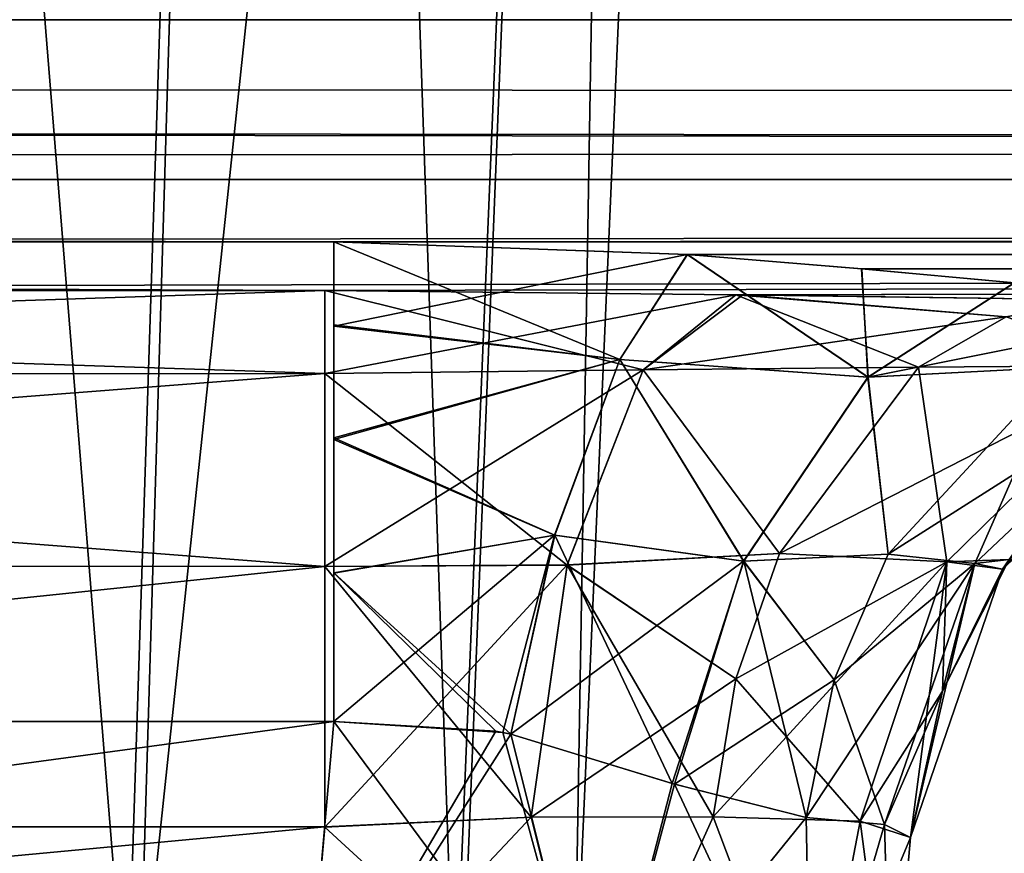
# Model space of a CAD drawing. Header units: millimetres. Extents: x -168 to 168, y -6 to 84.
# Tile 142 of 256: x -39.2 to -38.364, y -2.47 to -1.762. Entities that reach past the tile are written whole.
import ezdxf

# ---------------------------------------------------------------- set-up
doc = ezdxf.new("R2010")
doc.units = ezdxf.units.MM
doc.header["$LTSCALE"] = 65.185185
for name, color, linetype in [('14', 7, 'CONTINUOUS'), ('180', 7, 'CONTINUOUS'), ('181', 7, 'CONTINUOUS'), ('182', 7, 'CONTINUOUS'), ('183', 7, 'CONTINUOUS'), ('184', 7, 'CONTINUOUS'), ('185', 7, 'CONTINUOUS'), ('186', 7, 'CONTINUOUS'), ('187', 7, 'CONTINUOUS'), ('192', 7, 'CONTINUOUS'), ('193', 7, 'CONTINUOUS'), ('194', 7, 'CONTINUOUS'), ('54', 7, 'CONTINUOUS'), ('575', 7, 'CONTINUOUS'), ('576', 7, 'CONTINUOUS'), ('580', 7, 'CONTINUOUS'), ('581', 7, 'CONTINUOUS'), ('6', 7, 'CONTINUOUS'), ('70', 7, 'CONTINUOUS'), ('71', 7, 'CONTINUOUS'), ('72', 7, 'CONTINUOUS'), ('74', 7, 'CONTINUOUS'), ('75', 7, 'CONTINUOUS'), ('76', 7, 'CONTINUOUS'), ('77', 7, 'CONTINUOUS'), ('83', 7, 'CONTINUOUS'), ('84', 7, 'CONTINUOUS'), ('85', 7, 'CONTINUOUS'), ('86', 7, 'CONTINUOUS'), ('87', 7, 'CONTINUOUS')]:
    doc.layers.add(name, color=color, linetype=linetype)

msp = doc.modelspace()

# ---------------------------------------------------------------- linework, layer by layer
at = {"layer": '14', "linetype": 'Continuous'}
for points in [[(-123.83451, -1.52181, -124.83356), (123.83451, -1.76223, -124.75975), (-123.83451, -1.76223, -124.75975), (-123.83451, -1.52181, -124.83356)], [(123.83451, -1.52181, -124.83356), (123.83451, -1.76223, -124.75975), (-123.83451, -1.52181, -124.83356), (123.83451, -1.52181, -124.83356)], [(123.83451, -1.76223, -124.75975), (123.83451, -1.93658, -124.57776), (-123.83451, -1.76223, -124.75975), (123.83451, -1.76223, -124.75975)], [(-38.93318, -1.95076, -124.55041), (-41.06682, -1.95076, -124.55041), (-123.83451, -1.76223, -124.75975), (-38.93318, -1.95076, -124.55041)], [(38.93318, -1.95076, -124.55041), (-123.83451, -1.76223, -124.75975), (41.06682, -1.95076, -124.55041), (38.93318, -1.95076, -124.55041)], [(38.93318, -1.95076, -124.55041), (-38.93318, -1.95076, -124.55041), (-123.83451, -1.76223, -124.75975), (38.93318, -1.95076, -124.55041)], [(123.83451, -1.93658, -124.57776), (41.06682, -1.95076, -124.55041), (-123.83451, -1.76223, -124.75975), (123.83451, -1.93658, -124.57776)], [(-38.93318, -1.95076, -124.55041), (38.93318, -1.95076, -124.55041), (38.63324, -1.96161, -124.52616), (-38.93318, -1.95076, -124.55041)], [(-38.63295, -1.96163, -124.52611), (-38.93318, -1.95076, -124.55041), (38.63324, -1.96161, -124.52616), (-38.63295, -1.96163, -124.52611)], [(38.48515, -1.97357, -124.49444), (-38.63295, -1.96163, -124.52611), (38.63324, -1.96161, -124.52616), (38.48515, -1.97357, -124.49444)], [(-38.48519, -1.97357, -124.49445), (-38.63295, -1.96163, -124.52611), (38.48515, -1.97357, -124.49444), (-38.48519, -1.97357, -124.49445)], [(38.35565, -1.98557, -124.45328), (-38.48519, -1.97357, -124.49445), (38.48515, -1.97357, -124.49444), (38.35565, -1.98557, -124.45328)], [(-38.35539, -1.9856, -124.45318), (-38.48519, -1.97357, -124.49445), (38.35565, -1.98557, -124.45328), (-38.35539, -1.9856, -124.45318)]]:
    msp.add_3dface(points, dxfattribs=at)
at = {"layer": '180', "linetype": 'Continuous'}
for points in [[(-38.9409, -1.99206, -122.18434), (-41.05892, -1.99218, -122.18519), (-41.05894, -2.06274, -122.40711), (-38.9409, -1.99206, -122.18434)], [(-38.9409, -1.99206, -122.18434), (-41.05894, -2.06274, -122.40711), (-38.94092, -2.06266, -122.40661), (-38.9409, -1.99206, -122.18434)], [(-38.94092, -2.06266, -122.40661), (-41.05898, -2.22616, -122.57301), (-38.94096, -2.22642, -122.5727), (-38.94092, -2.06266, -122.40661)], [(-41.05894, -2.06274, -122.40711), (-41.05898, -2.22616, -122.57301), (-38.94092, -2.06266, -122.40661), (-41.05894, -2.06274, -122.40711)], [(-41.05898, -2.22616, -122.57301), (-41.05903, -2.447, -122.64663), (-38.94096, -2.22642, -122.5727), (-41.05898, -2.22616, -122.57301)], [(-38.94096, -2.22642, -122.5727), (-41.05903, -2.447, -122.64663), (-38.94101, -2.44768, -122.64669), (-38.94096, -2.22642, -122.5727)]]:
    msp.add_3dface(points, dxfattribs=at)
at = {"layer": '181', "linetype": 'Continuous'}
for points in [[(-38.59203, -1.99576, -122.23837), (-38.9409, -1.99206, -122.18434), (-38.94092, -2.06266, -122.40661), (-38.59203, -1.99576, -122.23837)], [(-38.59203, -1.99576, -122.23837), (-38.94092, -2.06266, -122.40661), (-38.67052, -2.05934, -122.4442), (-38.59203, -1.99576, -122.23837)], [(-38.58605, -1.99587, -122.24031), (-38.59203, -1.99576, -122.23837), (-38.67052, -2.05934, -122.4442), (-38.58605, -1.99587, -122.24031)], [(-38.36257, -2.0145, -122.48665), (-38.58605, -1.99587, -122.24031), (-38.67052, -2.05934, -122.4442), (-38.36257, -2.0145, -122.48665)], [(-38.28364, -2, -122.39684), (-38.58605, -1.99587, -122.24031), (-38.36257, -2.0145, -122.48665), (-38.28364, -2, -122.39684)], [(-38.43687, -2.05714, -122.57122), (-38.36257, -2.0145, -122.48665), (-38.67052, -2.05934, -122.4442), (-38.43687, -2.05714, -122.57122)], [(-38.94096, -2.22642, -122.5727), (-38.73515, -2.22503, -122.60758), (-38.67052, -2.05934, -122.4442), (-38.94096, -2.22642, -122.5727)], [(-38.94092, -2.06266, -122.40661), (-38.94096, -2.22642, -122.5727), (-38.67052, -2.05934, -122.4442), (-38.94092, -2.06266, -122.40661)], [(-38.73515, -2.22503, -122.60758), (-38.55498, -2.21535, -122.70566), (-38.67052, -2.05934, -122.4442), (-38.73515, -2.22503, -122.60758)], [(-38.55498, -2.21535, -122.70566), (-38.43687, -2.05714, -122.57122), (-38.67052, -2.05934, -122.4442), (-38.55498, -2.21535, -122.70566)], [(-38.59202, -2.32184, -122.74782), (-38.55498, -2.21535, -122.70566), (-38.73515, -2.22503, -122.60758), (-38.59202, -2.32184, -122.74782)], [(-38.94101, -2.44768, -122.64669), (-38.76565, -2.43915, -122.6774), (-38.73515, -2.22503, -122.60758), (-38.94101, -2.44768, -122.64669)], [(-38.94096, -2.22642, -122.5727), (-38.94101, -2.44768, -122.64669), (-38.73515, -2.22503, -122.60758), (-38.94096, -2.22642, -122.5727)], [(-38.76565, -2.43915, -122.6774), (-38.59202, -2.32184, -122.74782), (-38.73515, -2.22503, -122.60758), (-38.76565, -2.43915, -122.6774)], [(-38.61119, -2.43873, -122.76965), (-38.59202, -2.32184, -122.74782), (-38.76565, -2.43915, -122.6774), (-38.61119, -2.43873, -122.76965)]]:
    msp.add_3dface(points, dxfattribs=at)
at = {"layer": '182', "linetype": 'Continuous'}
for points in [[(-38.36257, -2.0145, -122.48665), (-38.43687, -2.05714, -122.57122), (-38.24306, -2.05582, -122.82917), (-38.36257, -2.0145, -122.48665)], [(-38.24306, -2.05582, -122.82917), (-38.55498, -2.21535, -122.70566), (-38.41287, -2.22237, -122.90574), (-38.24306, -2.05582, -122.82917)], [(-38.43687, -2.05714, -122.57122), (-38.55498, -2.21535, -122.70566), (-38.24306, -2.05582, -122.82917), (-38.43687, -2.05714, -122.57122)], [(-38.24306, -2.05582, -122.82917), (-38.41287, -2.22237, -122.90574), (-38.3601, -2.22038, -123.14555), (-38.24306, -2.05582, -122.82917)], [(-38.41287, -2.22237, -122.90574), (-38.61119, -2.43873, -122.76965), (-38.48657, -2.44252, -122.93897), (-38.41287, -2.22237, -122.90574)], [(-38.59202, -2.32184, -122.74782), (-38.61119, -2.43873, -122.76965), (-38.41287, -2.22237, -122.90574), (-38.59202, -2.32184, -122.74782)], [(-38.55498, -2.21535, -122.70566), (-38.59202, -2.32184, -122.74782), (-38.41287, -2.22237, -122.90574), (-38.55498, -2.21535, -122.70566)], [(-38.41287, -2.22237, -122.90574), (-38.48657, -2.44252, -122.93897), (-38.41663, -2.33228, -123.14555), (-38.41287, -2.22237, -122.90574)], [(-38.3601, -2.22038, -123.14555), (-38.41287, -2.22237, -122.90574), (-38.41663, -2.33228, -123.14555), (-38.3601, -2.22038, -123.14555)], [(-38.41663, -2.33228, -123.14555), (-38.48657, -2.44252, -122.93897), (-38.44369, -2.45642, -123.14555), (-38.41663, -2.33228, -123.14555)]]:
    msp.add_3dface(points, dxfattribs=at)
at = {"layer": '183', "linetype": 'Continuous'}
for points in [[(-38.18805, -2.06272, -123.76197), (-38.3601, -2.22038, -123.14555), (-38.36562, -2.22874, -123.76197), (-38.18805, -2.06272, -123.76197)], [(-38.3601, -2.22038, -123.14555), (-38.41663, -2.33228, -123.14555), (-38.36562, -2.22874, -123.76197), (-38.3601, -2.22038, -123.14555)], [(-38.36562, -2.22874, -123.76197), (-38.44369, -2.45642, -123.14555), (-38.44369, -2.45642, -123.76197), (-38.36562, -2.22874, -123.76197)], [(-38.41663, -2.33228, -123.14555), (-38.44369, -2.45642, -123.14555), (-38.36562, -2.22874, -123.76197), (-38.41663, -2.33228, -123.14555)]]:
    msp.add_3dface(points, dxfattribs=at)
at = {"layer": '184', "linetype": 'Continuous'}
for points in [[(-38.31589, -2.05727, -124.20082), (-38.38924, -2.22392, -123.93684), (-38.46256, -2.21579, -124.09819), (-38.31589, -2.05727, -124.20082)], [(-38.21117, -2.05616, -123.99277), (-38.38924, -2.22392, -123.93684), (-38.31589, -2.05727, -124.20082), (-38.21117, -2.05616, -123.99277)], [(-38.21117, -2.05616, -123.99277), (-38.36562, -2.22874, -123.76197), (-38.38924, -2.22392, -123.93684), (-38.21117, -2.05616, -123.99277)], [(-38.18805, -2.06272, -123.76197), (-38.36562, -2.22874, -123.76197), (-38.21117, -2.05616, -123.99277), (-38.18805, -2.06272, -123.76197)], [(-38.46256, -2.21579, -124.09819), (-38.38924, -2.22392, -123.93684), (-38.50849, -2.32247, -124.06605), (-38.46256, -2.21579, -124.09819)], [(-38.38924, -2.22392, -123.93684), (-38.4657, -2.44548, -123.91282), (-38.50849, -2.32247, -124.06605), (-38.38924, -2.22392, -123.93684)], [(-38.38924, -2.22392, -123.93684), (-38.44369, -2.45642, -123.76197), (-38.4657, -2.44548, -123.91282), (-38.38924, -2.22392, -123.93684)], [(-38.36562, -2.22874, -123.76197), (-38.44369, -2.45642, -123.76197), (-38.38924, -2.22392, -123.93684), (-38.36562, -2.22874, -123.76197)], [(-38.50849, -2.32247, -124.06605), (-38.4657, -2.44548, -123.91282), (-38.53217, -2.43953, -124.04948), (-38.50849, -2.32247, -124.06605)]]:
    msp.add_3dface(points, dxfattribs=at)
at = {"layer": '185', "linetype": 'Continuous'}
for points in [[(-38.93318, -1.95076, -124.55041), (-38.63295, -1.96163, -124.52611), (-38.69035, -2.05079, -124.38963), (-38.93318, -1.95076, -124.55041)], [(-38.93318, -1.95076, -124.55041), (-38.69035, -2.05079, -124.38963), (-38.93318, -2.02119, -124.4422), (-38.93318, -1.95076, -124.55041)], [(-38.63295, -1.96163, -124.52611), (-38.47975, -2.06568, -124.3076), (-38.69035, -2.05079, -124.38963), (-38.63295, -1.96163, -124.52611)], [(-38.63295, -1.96163, -124.52611), (-38.48519, -1.97357, -124.49445), (-38.47975, -2.06568, -124.3076), (-38.63295, -1.96163, -124.52611)], [(-38.48519, -1.97357, -124.49445), (-38.35539, -1.9856, -124.45318), (-38.47975, -2.06568, -124.3076), (-38.48519, -1.97357, -124.49445)], [(-38.35539, -1.9856, -124.45318), (-38.31589, -2.05727, -124.20082), (-38.47975, -2.06568, -124.3076), (-38.35539, -1.9856, -124.45318)], [(-38.93318, -2.02119, -124.4422), (-38.69035, -2.05079, -124.38963), (-38.93318, -2.11701, -124.35561), (-38.93318, -2.02119, -124.4422)], [(-38.69035, -2.05079, -124.38963), (-38.74575, -2.19979, -124.28539), (-38.93318, -2.11701, -124.35561), (-38.69035, -2.05079, -124.38963)], [(-38.69035, -2.05079, -124.38963), (-38.58534, -2.22195, -124.20493), (-38.74575, -2.19979, -124.28539), (-38.69035, -2.05079, -124.38963)], [(-38.47975, -2.06568, -124.3076), (-38.58534, -2.22195, -124.20493), (-38.69035, -2.05079, -124.38963), (-38.47975, -2.06568, -124.3076)], [(-38.31589, -2.05727, -124.20082), (-38.46256, -2.21579, -124.09819), (-38.47975, -2.06568, -124.3076), (-38.31589, -2.05727, -124.20082)], [(-38.47975, -2.06568, -124.3076), (-38.46256, -2.21579, -124.09819), (-38.58534, -2.22195, -124.20493), (-38.47975, -2.06568, -124.3076)], [(-38.93318, -2.11701, -124.35561), (-38.74575, -2.19979, -124.28539), (-38.93318, -2.23182, -124.29646), (-38.93318, -2.11701, -124.35561)], [(-38.74575, -2.19979, -124.28539), (-38.78303, -2.36868, -124.24441), (-38.93318, -2.23182, -124.29646), (-38.74575, -2.19979, -124.28539)], [(-38.74575, -2.19979, -124.28539), (-38.64604, -2.4105, -124.17008), (-38.78303, -2.36868, -124.24441), (-38.74575, -2.19979, -124.28539)], [(-38.58534, -2.22195, -124.20493), (-38.64604, -2.4105, -124.17008), (-38.74575, -2.19979, -124.28539), (-38.58534, -2.22195, -124.20493)], [(-38.58534, -2.22195, -124.20493), (-38.53217, -2.43953, -124.04948), (-38.64604, -2.4105, -124.17008), (-38.58534, -2.22195, -124.20493)], [(-38.46256, -2.21579, -124.09819), (-38.50849, -2.32247, -124.06605), (-38.58534, -2.22195, -124.20493), (-38.46256, -2.21579, -124.09819)], [(-38.50849, -2.32247, -124.06605), (-38.53217, -2.43953, -124.04948), (-38.58534, -2.22195, -124.20493), (-38.50849, -2.32247, -124.06605)], [(-38.93318, -2.23182, -124.29646), (-38.78303, -2.36868, -124.24441), (-38.79586, -2.36601, -124.24858), (-38.93318, -2.23182, -124.29646)], [(-38.93318, -2.35794, -124.26868), (-38.93318, -2.23182, -124.29646), (-38.79586, -2.36601, -124.24858), (-38.93318, -2.35794, -124.26868)]]:
    msp.add_3dface(points, dxfattribs=at)
at = {"layer": '186', "linetype": 'Continuous'}
for points in [[(-38.93318, -2.35794, -124.26868), (-38.79586, -2.36601, -124.24858), (-38.95817, -2.64358, -124.24369), (-38.93318, -2.35794, -124.26868)], [(-38.79586, -2.36601, -124.24858), (-38.78303, -2.36868, -124.24441), (-38.95817, -2.64358, -124.24369), (-38.79586, -2.36601, -124.24858)], [(-38.95817, -2.64358, -124.24369), (-38.78303, -2.36868, -124.24441), (-38.7102, -2.65932, -124.17571), (-38.95817, -2.64358, -124.24369)], [(-38.78303, -2.36868, -124.24441), (-38.64604, -2.4105, -124.17008), (-38.7102, -2.65932, -124.17571), (-38.78303, -2.36868, -124.24441)], [(-38.64604, -2.4105, -124.17008), (-38.53217, -2.43953, -124.04948), (-38.7102, -2.65932, -124.17571), (-38.64604, -2.4105, -124.17008)], [(-38.7102, -2.65932, -124.17571), (-38.53217, -2.43953, -124.04948), (-38.52805, -2.65932, -123.99356), (-38.7102, -2.65932, -124.17571)], [(-38.53217, -2.43953, -124.04948), (-38.4657, -2.44548, -123.91282), (-38.52805, -2.65932, -123.99356), (-38.53217, -2.43953, -124.04948)], [(-38.4657, -2.44548, -123.91282), (-38.44369, -2.45642, -123.76197), (-38.52805, -2.65932, -123.99356), (-38.4657, -2.44548, -123.91282)], [(-38.52805, -2.65932, -123.99356), (-38.44369, -2.45642, -123.76197), (-38.46007, -2.64358, -123.7456), (-38.52805, -2.65932, -123.99356)]]:
    msp.add_3dface(points, dxfattribs=at)
at = {"layer": '187', "linetype": 'Continuous'}
for points in [[(-41.06682, -2.35794, -124.26868), (-38.93318, -2.35794, -124.26868), (-41.04183, -2.64358, -124.24369), (-41.06682, -2.35794, -124.26868)], [(-38.93318, -2.35794, -124.26868), (-38.95817, -2.64358, -124.24369), (-41.04183, -2.64358, -124.24369), (-38.93318, -2.35794, -124.26868)]]:
    msp.add_3dface(points, dxfattribs=at)
at = {"layer": '192', "linetype": 'Continuous'}
for points in [[(-38.94101, -2.44768, -122.64669), (-41.05903, -2.447, -122.64663), (-38.95817, -2.64358, -122.66383), (-38.94101, -2.44768, -122.64669)], [(-41.05903, -2.447, -122.64663), (-41.04183, -2.64358, -122.66383), (-38.95817, -2.64358, -122.66383), (-41.05903, -2.447, -122.64663)]]:
    msp.add_3dface(points, dxfattribs=at)
at = {"layer": '193', "linetype": 'Continuous'}
for points in [[(-38.76565, -2.43915, -122.6774), (-38.94101, -2.44768, -122.64669), (-38.7102, -2.65932, -122.73182), (-38.76565, -2.43915, -122.6774)], [(-38.61119, -2.43873, -122.76965), (-38.76565, -2.43915, -122.6774), (-38.7102, -2.65932, -122.73182), (-38.61119, -2.43873, -122.76965)], [(-38.52805, -2.65932, -122.91397), (-38.61119, -2.43873, -122.76965), (-38.7102, -2.65932, -122.73182), (-38.52805, -2.65932, -122.91397)], [(-38.48657, -2.44252, -122.93897), (-38.61119, -2.43873, -122.76965), (-38.52805, -2.65932, -122.91397), (-38.48657, -2.44252, -122.93897)], [(-38.94101, -2.44768, -122.64669), (-38.95817, -2.64358, -122.66383), (-38.7102, -2.65932, -122.73182), (-38.94101, -2.44768, -122.64669)], [(-38.46007, -2.64358, -123.16193), (-38.48657, -2.44252, -122.93897), (-38.52805, -2.65932, -122.91397), (-38.46007, -2.64358, -123.16193)], [(-38.44369, -2.45642, -123.14555), (-38.48657, -2.44252, -122.93897), (-38.46007, -2.64358, -123.16193), (-38.44369, -2.45642, -123.14555)]]:
    msp.add_3dface(points, dxfattribs=at)
at = {"layer": '194', "linetype": 'Continuous'}
for points in [[(-38.46007, -2.64358, -123.7456), (-38.44369, -2.45642, -123.14555), (-38.46007, -2.64358, -123.16193), (-38.46007, -2.64358, -123.7456)], [(-38.44369, -2.45642, -123.76197), (-38.44369, -2.45642, -123.14555), (-38.46007, -2.64358, -123.7456), (-38.44369, -2.45642, -123.76197)]]:
    msp.add_3dface(points, dxfattribs=at)
at = {"layer": '54', "linetype": 'Continuous'}
for points in [[(0.00104, -1.89798, 121.5652), (-60.93585, -1.89798, 121.70692), (-60.44709, -1.59808, 120.98034), (0.00104, -1.89798, 121.5652)], [(0.002, -1.59808, 120.8409), (0.00104, -1.89798, 121.5652), (-60.44709, -1.59808, 120.98034), (0.002, -1.59808, 120.8409)], [(0.00104, -1.89798, 121.5652), (-41.05892, -1.99218, 122.18519), (-60.93585, -1.89798, 121.70692), (0.00104, -1.89798, 121.5652)], [(-38.9409, -1.99206, 122.18434), (-41.05892, -1.99218, 122.18519), (0.00104, -1.89798, 121.5652), (-38.9409, -1.99206, 122.18434)], [(-38.59207, -1.99576, 122.23837), (-38.9409, -1.99206, 122.18434), (0.00104, -1.89798, 121.5652), (-38.59207, -1.99576, 122.23837)], [(-38.28364, -2, 122.39684), (-38.59207, -1.99576, 122.23837), (0.00104, -1.89798, 121.5652), (-38.28364, -2, 122.39684)]]:
    msp.add_3dface(points, dxfattribs=at)
at = {"layer": '575', "linetype": 'Continuous'}
for points in [[(-39.50869, -2.62181, -38.82793), (-39.09882, -2.62181, -39.10389), (-38.97343, 1.52181, -38.97343), (-39.50869, -2.62181, -38.82793)], [(-39.44442, 1.52181, -38.65872), (-39.50869, -2.62181, -38.82793), (-38.97343, 1.52181, -38.97343), (-39.44442, 1.52181, -38.65872)], [(-39.09882, -2.62181, -39.10389), (-38.82518, -2.62181, -39.51531), (-38.65872, 1.52181, -39.44442), (-39.09882, -2.62181, -39.10389)], [(-38.97343, 1.52181, -38.97343), (-39.09882, -2.62181, -39.10389), (-38.65872, 1.52181, -39.44442), (-38.97343, 1.52181, -38.97343)], [(-38.82518, -2.62181, -39.51531), (-38.72912, -2.62181, -40), (-38.65872, 1.52181, -39.44442), (-38.82518, -2.62181, -39.51531)], [(-38.65872, 1.52181, -39.44442), (-38.72912, -2.62181, -40), (-38.54821, 1.52181, -40), (-38.65872, 1.52181, -39.44442)]]:
    msp.add_3dface(points, dxfattribs=at)
at = {"layer": '576', "linetype": 'Continuous'}
for points in [[(-39.109, -2.62181, -40.90623), (-39.52196, -2.62181, -41.17754), (-39.44442, 1.52181, -41.34128), (-39.109, -2.62181, -40.90623)], [(-38.97343, 1.52181, -41.02657), (-39.109, -2.62181, -40.90623), (-39.44442, 1.52181, -41.34128), (-38.97343, 1.52181, -41.02657)], [(-38.83073, -2.62181, -40.49792), (-39.109, -2.62181, -40.90623), (-38.97343, 1.52181, -41.02657), (-38.83073, -2.62181, -40.49792)], [(-38.65872, 1.52181, -40.55558), (-38.83073, -2.62181, -40.49792), (-38.97343, 1.52181, -41.02657), (-38.65872, 1.52181, -40.55558)], [(-38.7292, -2.62181, -40.01435), (-38.83073, -2.62181, -40.49792), (-38.65872, 1.52181, -40.55558), (-38.7292, -2.62181, -40.01435)], [(-38.54821, 1.52181, -40), (-38.7292, -2.62181, -40.01435), (-38.65872, 1.52181, -40.55558), (-38.54821, 1.52181, -40)], [(-38.72914, -2.62181, -40.00718), (-38.7292, -2.62181, -40.01435), (-38.54821, 1.52181, -40), (-38.72914, -2.62181, -40.00718)], [(-38.72912, -2.62181, -40), (-38.72914, -2.62181, -40.00718), (-38.54821, 1.52181, -40), (-38.72912, -2.62181, -40)]]:
    msp.add_3dface(points, dxfattribs=at)
at = {"layer": '580', "linetype": 'Continuous'}
for points in [[(-39.50869, -2.62181, 41.17207), (-39.09882, -2.62181, 40.89611), (-38.97343, 1.52181, 41.02657), (-39.50869, -2.62181, 41.17207)], [(-39.44442, 1.52181, 41.34128), (-39.50869, -2.62181, 41.17207), (-38.97343, 1.52181, 41.02657), (-39.44442, 1.52181, 41.34128)], [(-39.09882, -2.62181, 40.89611), (-38.82518, -2.62181, 40.48469), (-38.65872, 1.52181, 40.55558), (-39.09882, -2.62181, 40.89611)], [(-38.97343, 1.52181, 41.02657), (-39.09882, -2.62181, 40.89611), (-38.65872, 1.52181, 40.55558), (-38.97343, 1.52181, 41.02657)], [(-38.82518, -2.62181, 40.48469), (-38.72912, -2.62181, 40), (-38.65872, 1.52181, 40.55558), (-38.82518, -2.62181, 40.48469)], [(-38.65872, 1.52181, 40.55558), (-38.72912, -2.62181, 40), (-38.54821, 1.52181, 40), (-38.65872, 1.52181, 40.55558)]]:
    msp.add_3dface(points, dxfattribs=at)
at = {"layer": '581', "linetype": 'Continuous'}
for points in [[(-39.109, -2.62181, 39.09377), (-39.52196, -2.62181, 38.82246), (-39.44442, 1.52181, 38.65872), (-39.109, -2.62181, 39.09377)], [(-38.97343, 1.52181, 38.97343), (-39.109, -2.62181, 39.09377), (-39.44442, 1.52181, 38.65872), (-38.97343, 1.52181, 38.97343)], [(-38.83073, -2.62181, 39.50208), (-39.109, -2.62181, 39.09377), (-38.97343, 1.52181, 38.97343), (-38.83073, -2.62181, 39.50208)], [(-38.65872, 1.52181, 39.44442), (-38.83073, -2.62181, 39.50208), (-38.97343, 1.52181, 38.97343), (-38.65872, 1.52181, 39.44442)], [(-38.7292, -2.62181, 39.98565), (-38.83073, -2.62181, 39.50208), (-38.65872, 1.52181, 39.44442), (-38.7292, -2.62181, 39.98565)], [(-38.72914, -2.62181, 39.99282), (-38.7292, -2.62181, 39.98565), (-38.54821, 1.52181, 40), (-38.72914, -2.62181, 39.99282)], [(-38.54821, 1.52181, 40), (-38.7292, -2.62181, 39.98565), (-38.65872, 1.52181, 39.44442), (-38.54821, 1.52181, 40)], [(-38.72912, -2.62181, 40), (-38.72914, -2.62181, 39.99282), (-38.54821, 1.52181, 40), (-38.72912, -2.62181, 40)]]:
    msp.add_3dface(points, dxfattribs=at)
at = {"layer": '6', "linetype": 'Continuous'}
for points in [[(-60.93793, -1.89798, -121.70693), (-0.00104, -1.89798, -121.5652), (-60.45109, -1.59808, -120.98036), (-60.93793, -1.89798, -121.70693)], [(-60.45109, -1.59808, -120.98036), (-0.00104, -1.89798, -121.5652), (-0.002, -1.59808, -120.8409), (-60.45109, -1.59808, -120.98036)], [(-60.93793, -1.89798, -121.70693), (-38.9409, -1.99206, -122.18434), (-0.00104, -1.89798, -121.5652), (-60.93793, -1.89798, -121.70693)], [(-41.05892, -1.99218, -122.18519), (-38.9409, -1.99206, -122.18434), (-60.93793, -1.89798, -121.70693), (-41.05892, -1.99218, -122.18519)], [(-38.9409, -1.99206, -122.18434), (-38.59203, -1.99576, -122.23837), (-0.00104, -1.89798, -121.5652), (-38.9409, -1.99206, -122.18434)], [(-38.59203, -1.99576, -122.23837), (-38.58605, -1.99587, -122.24031), (-0.00104, -1.89798, -121.5652), (-38.59203, -1.99576, -122.23837)], [(-38.58605, -1.99587, -122.24031), (-38.28364, -2, -122.39684), (-0.00104, -1.89798, -121.5652), (-38.58605, -1.99587, -122.24031)]]:
    msp.add_3dface(points, dxfattribs=at)
at = {"layer": '70', "linetype": 'Continuous'}
for points in [[(123.83451, -1.76223, 124.75975), (123.83451, -1.52181, 124.83356), (-123.83451, -1.76223, 124.75975), (123.83451, -1.76223, 124.75975)], [(-123.83451, -1.93658, 124.57776), (123.83451, -1.76223, 124.75975), (-123.83451, -1.76223, 124.75975), (-123.83451, -1.93658, 124.57776)], [(-123.83451, -1.93658, 124.57776), (-41.06682, -1.95076, 124.55041), (123.83451, -1.76223, 124.75975), (-123.83451, -1.93658, 124.57776)], [(-38.93318, -1.95076, 124.55041), (123.83451, -1.76223, 124.75975), (-41.06682, -1.95076, 124.55041), (-38.93318, -1.95076, 124.55041)], [(-38.93318, -1.95076, 124.55041), (38.93318, -1.95076, 124.55041), (123.83451, -1.76223, 124.75975), (-38.93318, -1.95076, 124.55041)], [(38.93318, -1.95076, 124.55041), (-38.93318, -1.95076, 124.55041), (-38.63324, -1.96161, 124.52616), (38.93318, -1.95076, 124.55041)], [(38.63295, -1.96163, 124.52611), (38.93318, -1.95076, 124.55041), (-38.63324, -1.96161, 124.52616), (38.63295, -1.96163, 124.52611)], [(-38.48515, -1.97357, 124.49444), (38.63295, -1.96163, 124.52611), (-38.63324, -1.96161, 124.52616), (-38.48515, -1.97357, 124.49444)], [(38.48518, -1.97357, 124.49444), (38.63295, -1.96163, 124.52611), (-38.48515, -1.97357, 124.49444), (38.48518, -1.97357, 124.49444)], [(-38.35565, -1.98557, 124.45328), (38.48518, -1.97357, 124.49444), (-38.48515, -1.97357, 124.49444), (-38.35565, -1.98557, 124.45328)]]:
    msp.add_3dface(points, dxfattribs=at)
at = {"layer": '71', "linetype": 'Continuous'}
for points in [[(-38.63324, -1.96161, 124.52616), (-38.93318, -1.95076, 124.55041), (-38.93318, -2.02227, 124.44094), (-38.63324, -1.96161, 124.52616)], [(-38.69058, -2.05076, 124.38969), (-38.63324, -1.96161, 124.52616), (-38.93318, -2.02227, 124.44094), (-38.69058, -2.05076, 124.38969)], [(-38.63324, -1.96161, 124.52616), (-38.69058, -2.05076, 124.38969), (-38.47995, -2.06568, 124.30769), (-38.63324, -1.96161, 124.52616)], [(-38.48515, -1.97357, 124.49444), (-38.63324, -1.96161, 124.52616), (-38.47995, -2.06568, 124.30769), (-38.48515, -1.97357, 124.49444)], [(-38.35565, -1.98557, 124.45328), (-38.48515, -1.97357, 124.49444), (-38.47995, -2.06568, 124.30769), (-38.35565, -1.98557, 124.45328)], [(-38.35565, -1.98557, 124.45328), (-38.47995, -2.06568, 124.30769), (-38.22357, -2.01453, 124.26542), (-38.35565, -1.98557, 124.45328)], [(-38.93318, -2.11852, 124.35458), (-38.69058, -2.05076, 124.38969), (-38.93318, -2.02227, 124.44094), (-38.93318, -2.11852, 124.35458)], [(-38.22357, -2.01453, 124.26542), (-38.47995, -2.06568, 124.30769), (-38.31589, -2.05727, 124.20082), (-38.22357, -2.01453, 124.26542)], [(-38.74592, -2.19977, 124.28545), (-38.69058, -2.05076, 124.38969), (-38.93318, -2.11852, 124.35458), (-38.74592, -2.19977, 124.28545)], [(-38.69058, -2.05076, 124.38969), (-38.74592, -2.19977, 124.28545), (-38.58548, -2.22194, 124.20503), (-38.69058, -2.05076, 124.38969)], [(-38.47995, -2.06568, 124.30769), (-38.69058, -2.05076, 124.38969), (-38.58548, -2.22194, 124.20503), (-38.47995, -2.06568, 124.30769)], [(-38.31589, -2.05727, 124.20082), (-38.47995, -2.06568, 124.30769), (-38.46256, -2.21579, 124.09819), (-38.31589, -2.05727, 124.20082)], [(-38.47995, -2.06568, 124.30769), (-38.58548, -2.22194, 124.20503), (-38.46256, -2.21579, 124.09819), (-38.47995, -2.06568, 124.30769)], [(-38.93318, -2.23213, 124.29635), (-38.74592, -2.19977, 124.28545), (-38.93318, -2.11852, 124.35458), (-38.93318, -2.23213, 124.29635)], [(-38.78977, -2.3673, 124.24665), (-38.74592, -2.19977, 124.28545), (-38.93318, -2.35794, 124.26868), (-38.78977, -2.3673, 124.24665)], [(-38.93318, -2.35794, 124.26868), (-38.74592, -2.19977, 124.28545), (-38.93318, -2.23213, 124.29635), (-38.93318, -2.35794, 124.26868)], [(-38.78298, -2.36874, 124.24439), (-38.74592, -2.19977, 124.28545), (-38.78977, -2.3673, 124.24665), (-38.78298, -2.36874, 124.24439)], [(-38.74592, -2.19977, 124.28545), (-38.78298, -2.36874, 124.24439), (-38.58548, -2.22194, 124.20503), (-38.74592, -2.19977, 124.28545)], [(-38.58548, -2.22194, 124.20503), (-38.78298, -2.36874, 124.24439), (-38.64412, -2.41111, 124.16859), (-38.58548, -2.22194, 124.20503)], [(-38.58548, -2.22194, 124.20503), (-38.64412, -2.41111, 124.16859), (-38.50849, -2.32247, 124.06605), (-38.58548, -2.22194, 124.20503)], [(-38.46256, -2.21579, 124.09819), (-38.58548, -2.22194, 124.20503), (-38.50849, -2.32247, 124.06605), (-38.46256, -2.21579, 124.09819)], [(-38.53217, -2.43953, 124.04948), (-38.50849, -2.32247, 124.06605), (-38.64412, -2.41111, 124.16859), (-38.53217, -2.43953, 124.04948)]]:
    msp.add_3dface(points, dxfattribs=at)
at = {"layer": '72', "linetype": 'Continuous'}
for points in [[(-38.21116, -2.05616, 123.99277), (-38.46256, -2.21579, 124.09819), (-38.38923, -2.22392, 123.93684), (-38.21116, -2.05616, 123.99277)], [(-38.31589, -2.05727, 124.20082), (-38.46256, -2.21579, 124.09819), (-38.21116, -2.05616, 123.99277), (-38.31589, -2.05727, 124.20082)], [(-38.21116, -2.05616, 123.99277), (-38.38923, -2.22392, 123.93684), (-38.36009, -2.22037, 123.76197), (-38.21116, -2.05616, 123.99277)], [(-38.46256, -2.21579, 124.09819), (-38.50849, -2.32247, 124.06605), (-38.38923, -2.22392, 123.93684), (-38.46256, -2.21579, 124.09819)], [(-38.36009, -2.22037, 123.76197), (-38.38923, -2.22392, 123.93684), (-38.41663, -2.33228, 123.76197), (-38.36009, -2.22037, 123.76197)], [(-38.50849, -2.32247, 124.06605), (-38.53217, -2.43953, 124.04948), (-38.38923, -2.22392, 123.93684), (-38.50849, -2.32247, 124.06605)], [(-38.38923, -2.22392, 123.93684), (-38.53217, -2.43953, 124.04948), (-38.4657, -2.44548, 123.91282), (-38.38923, -2.22392, 123.93684)], [(-38.38923, -2.22392, 123.93684), (-38.4657, -2.44548, 123.91282), (-38.41663, -2.33228, 123.76197), (-38.38923, -2.22392, 123.93684)], [(-38.41663, -2.33228, 123.76197), (-38.4657, -2.44548, 123.91282), (-38.44369, -2.45642, 123.76197), (-38.41663, -2.33228, 123.76197)]]:
    msp.add_3dface(points, dxfattribs=at)
at = {"layer": '74', "linetype": 'Continuous'}
for points in [[(-38.36257, -2.0145, 122.48665), (-38.24306, -2.05582, 122.82917), (-38.43687, -2.05714, 122.57122), (-38.36257, -2.0145, 122.48665)], [(-38.24306, -2.05582, 122.82917), (-38.41287, -2.22237, 122.90574), (-38.43687, -2.05714, 122.57122), (-38.24306, -2.05582, 122.82917)], [(-38.41287, -2.22237, 122.90574), (-38.24306, -2.05582, 122.82917), (-38.36562, -2.22875, 123.14555), (-38.41287, -2.22237, 122.90574)], [(-38.36562, -2.22875, 123.14555), (-38.24306, -2.05582, 122.82917), (-38.18806, -2.06272, 123.14555), (-38.36562, -2.22875, 123.14555)], [(-38.43687, -2.05714, 122.57122), (-38.41287, -2.22237, 122.90574), (-38.55498, -2.21535, 122.70566), (-38.43687, -2.05714, 122.57122)], [(-38.55498, -2.21535, 122.70566), (-38.41287, -2.22237, 122.90574), (-38.59202, -2.32184, 122.74782), (-38.55498, -2.21535, 122.70566)], [(-38.41287, -2.22237, 122.90574), (-38.48657, -2.44252, 122.93897), (-38.59202, -2.32184, 122.74782), (-38.41287, -2.22237, 122.90574)], [(-38.48657, -2.44252, 122.93897), (-38.41287, -2.22237, 122.90574), (-38.44369, -2.45642, 123.14555), (-38.48657, -2.44252, 122.93897)], [(-38.44369, -2.45642, 123.14555), (-38.41287, -2.22237, 122.90574), (-38.36562, -2.22875, 123.14555), (-38.44369, -2.45642, 123.14555)], [(-38.59202, -2.32184, 122.74782), (-38.48657, -2.44252, 122.93897), (-38.61119, -2.43873, 122.76965), (-38.59202, -2.32184, 122.74782)]]:
    msp.add_3dface(points, dxfattribs=at)
at = {"layer": '75', "linetype": 'Continuous'}
for points in [[(-38.9409, -1.99206, 122.18434), (-38.67057, -2.0594, 122.44431), (-38.94092, -2.06263, 122.40656), (-38.9409, -1.99206, 122.18434)], [(-38.9409, -1.99206, 122.18434), (-38.59207, -1.99576, 122.23837), (-38.67057, -2.0594, 122.44431), (-38.9409, -1.99206, 122.18434)], [(-38.59207, -1.99576, 122.23837), (-38.43687, -2.05714, 122.57122), (-38.67057, -2.0594, 122.44431), (-38.59207, -1.99576, 122.23837)], [(-38.59207, -1.99576, 122.23837), (-38.36257, -2.0145, 122.48665), (-38.43687, -2.05714, 122.57122), (-38.59207, -1.99576, 122.23837)], [(-38.59207, -1.99576, 122.23837), (-38.28364, -2, 122.39684), (-38.36257, -2.0145, 122.48665), (-38.59207, -1.99576, 122.23837)], [(-38.94092, -2.06263, 122.40656), (-38.73517, -2.22509, 122.60761), (-38.94096, -2.22629, 122.57262), (-38.94092, -2.06263, 122.40656)], [(-38.67057, -2.0594, 122.44431), (-38.73517, -2.22509, 122.60761), (-38.94092, -2.06263, 122.40656), (-38.67057, -2.0594, 122.44431)], [(-38.67057, -2.0594, 122.44431), (-38.55498, -2.21535, 122.70566), (-38.73517, -2.22509, 122.60761), (-38.67057, -2.0594, 122.44431)], [(-38.43687, -2.05714, 122.57122), (-38.55498, -2.21535, 122.70566), (-38.67057, -2.0594, 122.44431), (-38.43687, -2.05714, 122.57122)], [(-38.55498, -2.21535, 122.70566), (-38.59202, -2.32184, 122.74782), (-38.73517, -2.22509, 122.60761), (-38.55498, -2.21535, 122.70566)], [(-38.94096, -2.22629, 122.57262), (-38.76565, -2.43915, 122.67739), (-38.94101, -2.44747, 122.64667), (-38.94096, -2.22629, 122.57262)], [(-38.73517, -2.22509, 122.60761), (-38.76565, -2.43915, 122.67739), (-38.94096, -2.22629, 122.57262), (-38.73517, -2.22509, 122.60761)], [(-38.73517, -2.22509, 122.60761), (-38.61119, -2.43873, 122.76965), (-38.76565, -2.43915, 122.67739), (-38.73517, -2.22509, 122.60761)], [(-38.59202, -2.32184, 122.74782), (-38.61119, -2.43873, 122.76965), (-38.73517, -2.22509, 122.60761), (-38.59202, -2.32184, 122.74782)]]:
    msp.add_3dface(points, dxfattribs=at)
at = {"layer": '76', "linetype": 'Continuous'}
for points in [[(-41.05894, -2.06274, 122.40712), (-41.05892, -1.99218, 122.18519), (-38.94092, -2.06263, 122.40656), (-41.05894, -2.06274, 122.40712)], [(-41.05892, -1.99218, 122.18519), (-38.9409, -1.99206, 122.18434), (-38.94092, -2.06263, 122.40656), (-41.05892, -1.99218, 122.18519)], [(-41.05898, -2.22615, 122.57301), (-41.05894, -2.06274, 122.40712), (-38.94096, -2.22629, 122.57262), (-41.05898, -2.22615, 122.57301)], [(-41.05894, -2.06274, 122.40712), (-38.94092, -2.06263, 122.40656), (-38.94096, -2.22629, 122.57262), (-41.05894, -2.06274, 122.40712)], [(-41.05903, -2.447, 122.64663), (-41.05898, -2.22615, 122.57301), (-38.94096, -2.22629, 122.57262), (-41.05903, -2.447, 122.64663)], [(-41.05903, -2.447, 122.64663), (-38.94096, -2.22629, 122.57262), (-38.94101, -2.44747, 122.64667), (-41.05903, -2.447, 122.64663)]]:
    msp.add_3dface(points, dxfattribs=at)
at = {"layer": '77', "linetype": 'Continuous'}
for points in [[(-41.05903, -2.447, 122.64663), (-38.94101, -2.44747, 122.64667), (-41.04183, -2.64358, 122.66383), (-41.05903, -2.447, 122.64663)], [(-41.04183, -2.64358, 122.66383), (-38.94101, -2.44747, 122.64667), (-38.95817, -2.64358, 122.66383), (-41.04183, -2.64358, 122.66383)]]:
    msp.add_3dface(points, dxfattribs=at)
at = {"layer": '83', "linetype": 'Continuous'}
for points in [[(-41.06682, -2.35794, 124.26868), (-41.04183, -2.64358, 124.24369), (-38.95817, -2.64358, 124.24369), (-41.06682, -2.35794, 124.26868)], [(-38.93318, -2.35794, 124.26868), (-41.06682, -2.35794, 124.26868), (-38.95817, -2.64358, 124.24369), (-38.93318, -2.35794, 124.26868)]]:
    msp.add_3dface(points, dxfattribs=at)
at = {"layer": '84', "linetype": 'Continuous'}
for points in [[(-38.93318, -2.35794, 124.26868), (-38.95817, -2.64358, 124.24369), (-38.7102, -2.65932, 124.17571), (-38.93318, -2.35794, 124.26868)], [(-38.78977, -2.3673, 124.24665), (-38.93318, -2.35794, 124.26868), (-38.7102, -2.65932, 124.17571), (-38.78977, -2.3673, 124.24665)], [(-38.78298, -2.36874, 124.24439), (-38.78977, -2.3673, 124.24665), (-38.7102, -2.65932, 124.17571), (-38.78298, -2.36874, 124.24439)], [(-38.64412, -2.41111, 124.16859), (-38.78298, -2.36874, 124.24439), (-38.7102, -2.65932, 124.17571), (-38.64412, -2.41111, 124.16859)], [(-38.52805, -2.65932, 123.99356), (-38.64412, -2.41111, 124.16859), (-38.7102, -2.65932, 124.17571), (-38.52805, -2.65932, 123.99356)], [(-38.53217, -2.43953, 124.04948), (-38.64412, -2.41111, 124.16859), (-38.52805, -2.65932, 123.99356), (-38.53217, -2.43953, 124.04948)], [(-38.4657, -2.44548, 123.91282), (-38.53217, -2.43953, 124.04948), (-38.52805, -2.65932, 123.99356), (-38.4657, -2.44548, 123.91282)], [(-38.46007, -2.64358, 123.7456), (-38.4657, -2.44548, 123.91282), (-38.52805, -2.65932, 123.99356), (-38.46007, -2.64358, 123.7456)], [(-38.44369, -2.45642, 123.76197), (-38.4657, -2.44548, 123.91282), (-38.46007, -2.64358, 123.7456), (-38.44369, -2.45642, 123.76197)]]:
    msp.add_3dface(points, dxfattribs=at)
at = {"layer": '85', "linetype": 'Continuous'}
for points in [[(-38.44369, -2.45642, 123.76197), (-38.46007, -2.64358, 123.7456), (-38.46007, -2.64358, 123.16193), (-38.44369, -2.45642, 123.76197)], [(-38.44369, -2.45642, 123.14555), (-38.44369, -2.45642, 123.76197), (-38.46007, -2.64358, 123.16193), (-38.44369, -2.45642, 123.14555)]]:
    msp.add_3dface(points, dxfattribs=at)
at = {"layer": '86', "linetype": 'Continuous'}
for points in [[(-38.36009, -2.22037, 123.76197), (-38.36562, -2.22875, 123.14555), (-38.18806, -2.06272, 123.14555), (-38.36009, -2.22037, 123.76197)], [(-38.36009, -2.22037, 123.76197), (-38.41663, -2.33228, 123.76197), (-38.36562, -2.22875, 123.14555), (-38.36009, -2.22037, 123.76197)], [(-38.41663, -2.33228, 123.76197), (-38.44369, -2.45642, 123.76197), (-38.36562, -2.22875, 123.14555), (-38.41663, -2.33228, 123.76197)], [(-38.44369, -2.45642, 123.76197), (-38.44369, -2.45642, 123.14555), (-38.36562, -2.22875, 123.14555), (-38.44369, -2.45642, 123.76197)]]:
    msp.add_3dface(points, dxfattribs=at)
at = {"layer": '87', "linetype": 'Continuous'}
for points in [[(-38.94101, -2.44747, 122.64667), (-38.76565, -2.43915, 122.67739), (-38.95817, -2.64358, 122.66383), (-38.94101, -2.44747, 122.64667)], [(-38.95817, -2.64358, 122.66383), (-38.76565, -2.43915, 122.67739), (-38.7102, -2.65932, 122.73182), (-38.95817, -2.64358, 122.66383)], [(-38.76565, -2.43915, 122.67739), (-38.61119, -2.43873, 122.76965), (-38.7102, -2.65932, 122.73182), (-38.76565, -2.43915, 122.67739)], [(-38.7102, -2.65932, 122.73182), (-38.61119, -2.43873, 122.76965), (-38.52805, -2.65932, 122.91397), (-38.7102, -2.65932, 122.73182)], [(-38.61119, -2.43873, 122.76965), (-38.48657, -2.44252, 122.93897), (-38.52805, -2.65932, 122.91397), (-38.61119, -2.43873, 122.76965)], [(-38.48657, -2.44252, 122.93897), (-38.44369, -2.45642, 123.14555), (-38.52805, -2.65932, 122.91397), (-38.48657, -2.44252, 122.93897)], [(-38.44369, -2.45642, 123.14555), (-38.46007, -2.64358, 123.16193), (-38.52805, -2.65932, 122.91397), (-38.44369, -2.45642, 123.14555)]]:
    msp.add_3dface(points, dxfattribs=at)

doc.saveas('drawing.dxf')
